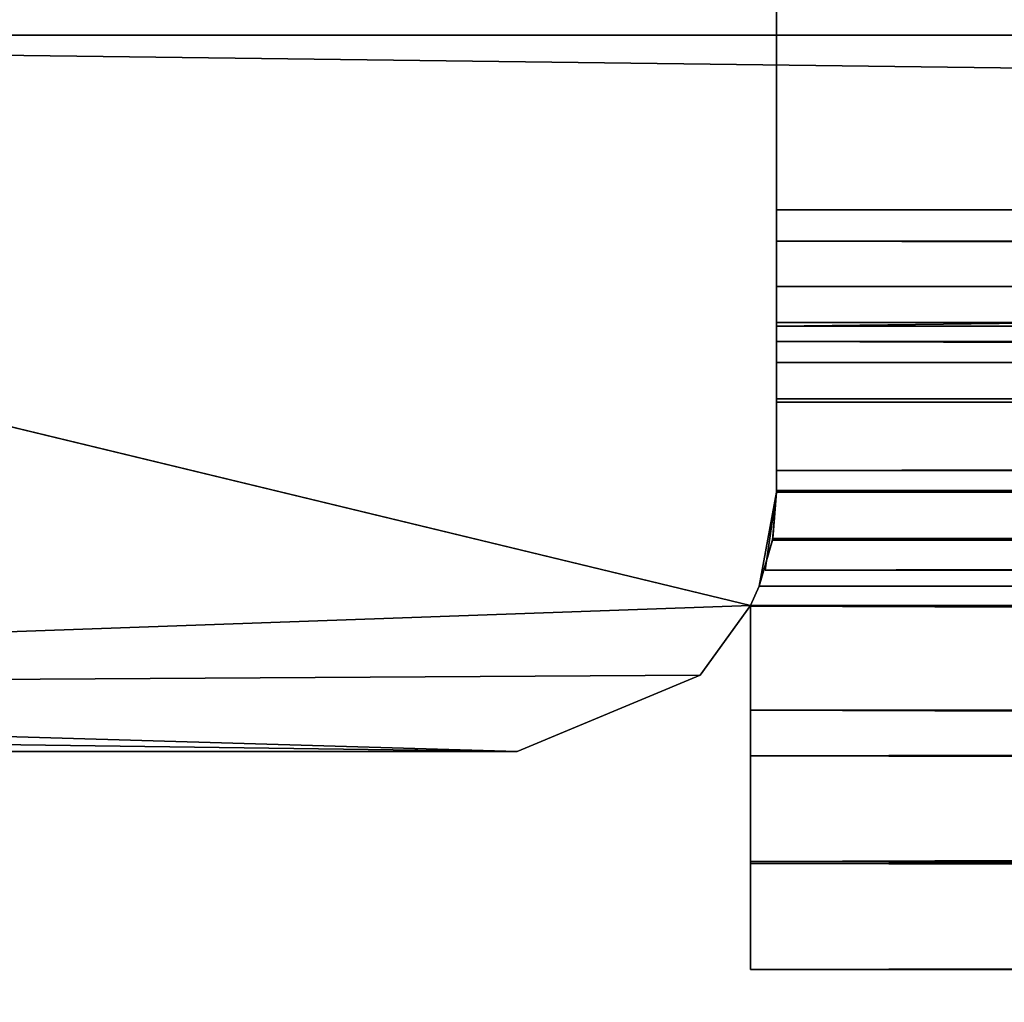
# Model space of a CAD drawing. Header units: metres. Extents: x -1004 to 0, y -808 to 0.
# Tile 3 of 97: x -935 to -916, y -779 to -760. Entities that reach past the tile are written whole.
import ezdxf

# ---------------------------------------------------------------- set-up
doc = ezdxf.new("R2010")
doc.units = ezdxf.units.M

msp = doc.modelspace()

# ---------------------------------------------------------------- linework, layer by layer
at = {"layer": 'top0'}
for points in [[(-919.958618, -765.51178, 2051.708984), (-919.958618, -755.63855, 2052.226318), (-83.958633, -765.51178, 2051.708984)], [(-919.958618, -755.63855, 2052.226318), (-83.958633, -755.63855, 2052.226318), (-83.958633, -765.51178, 2051.708984)], [(-919.958618, -763.270508, 199.064117), (-919.958618, -765.51178, 174.110428), (-919.958618, -755.63855, 173.593002)], [(-919.958618, -755.63855, 173.593002), (-919.958618, -755.63855, 2052.226318), (-919.958618, -763.270508, 199.064117)], [(-919.958618, -755.63855, 2052.226318), (-919.958618, -763.270508, 2026.755249), (-919.958618, -763.270508, 199.064117)], [(-919.958618, -755.63855, 2052.226318), (-919.958618, -765.51178, 2051.708984), (-919.958618, -763.270508, 2026.755249)], [(-919.958618, -755.63855, 173.593002), (-919.958618, -765.51178, 174.110428), (-83.958633, -755.63855, 173.593002)], [(-83.958633, -755.63855, 173.593002), (-919.958618, -765.51178, 174.110428), (-83.958633, -765.51178, 174.110428)], [(-34.461109, -759.310669, 2062.759766), (-969.456116, -759.310669, 2062.759766), (-37.958637, -759.910339, 2062.759766)], [(-37.958637, -759.910339, 2062.759766), (-969.456116, -759.310669, 2062.759766), (-965.958618, -759.910339, 2062.759766)], [(-965.958618, -759.910339, 163.059708), (-969.456116, -759.310669, 163.059708), (-37.958637, -759.910339, 163.059708)], [(-37.958637, -759.910339, 163.059708), (-969.456116, -759.310669, 163.059708), (-34.461109, -759.310669, 163.059708)], [(-37.958637, -759.910339, 2062.759766), (-965.958618, -759.910339, 2062.759766), (-83.458664, -770.893066, 2062.759766)], [(-83.458664, -770.893066, 2062.759766), (-965.958618, -759.910339, 2062.759766), (-920.458618, -770.893127, 2062.759766)], [(-965.958618, -759.910339, 2062.759766), (-965.958618, -772.510315, 2062.759766), (-920.458618, -770.893127, 2062.759766)], [(-920.458618, -770.893127, 163.059708), (-965.958618, -759.910339, 163.059708), (-83.458664, -770.893066, 163.059708)], [(-83.458664, -770.893066, 163.059708), (-965.958618, -759.910339, 163.059708), (-37.958637, -759.910339, 163.059708)], [(-965.958618, -759.910339, 163.059708), (-920.458618, -770.893127, 163.059708), (-965.958618, -772.510315, 163.059708)], [(-919.958618, -763.8797, 2024.583618), (-919.958618, -763.270508, 2026.755249), (-83.958633, -763.8797, 2024.583618)], [(-919.958618, -763.270508, 2026.755249), (-83.958633, -763.270508, 2026.755249), (-83.958633, -763.8797, 2024.583618)], [(-919.958618, -763.270508, 2026.755249), (-919.958618, -764.753113, 2028.924316), (-83.958633, -763.270508, 2026.755249)], [(-919.958618, -764.753113, 2028.924316), (-83.958633, -764.753113, 2028.924316), (-83.958633, -763.270508, 2026.755249)], [(-919.958618, -763.8797, 2024.583618), (-919.958618, -763.8797, 201.235748), (-919.958618, -763.270508, 199.064117)], [(-919.958618, -764.753113, 196.895035), (-919.958618, -765.445435, 176.532562), (-919.958618, -763.270508, 199.064117)], [(-919.958618, -765.445435, 176.532562), (-919.958618, -765.51178, 174.110428), (-919.958618, -763.270508, 199.064117)], [(-919.958618, -763.270508, 199.064117), (-919.958618, -763.270508, 2026.755249), (-919.958618, -763.8797, 2024.583618)], [(-919.958618, -765.51178, 2051.708984), (-919.958618, -765.445435, 2049.286865), (-919.958618, -763.270508, 2026.755249)], [(-919.958618, -763.270508, 2026.755249), (-919.958618, -765.445435, 2049.286865), (-919.958618, -764.753113, 2028.924316)], [(-919.958618, -764.753113, 196.895035), (-919.958618, -763.270508, 199.064117), (-83.958633, -764.753113, 196.895035)], [(-919.958618, -763.270508, 199.064117), (-83.958633, -763.270508, 199.064117), (-83.958633, -764.753113, 196.895035)], [(-919.958618, -763.270508, 199.064117), (-919.958618, -763.8797, 201.235748), (-83.958633, -763.270508, 199.064117)], [(-919.958618, -763.8797, 201.235748), (-83.958633, -763.8797, 201.235748), (-83.958633, -763.270508, 199.064117)], [(-919.958618, -765.811584, 2023.419678), (-919.958618, -763.8797, 2024.583618), (-83.958633, -765.811584, 2023.419678)], [(-919.958618, -763.8797, 2024.583618), (-83.958633, -763.8797, 2024.583618), (-83.958633, -765.811584, 2023.419678)], [(-919.958618, -765.811584, 2023.419678), (-919.958618, -765.811584, 202.399689), (-919.958618, -763.8797, 2024.583618)], [(-919.958618, -765.811584, 202.399689), (-919.958618, -763.8797, 201.235748), (-919.958618, -763.8797, 2024.583618)], [(-919.958618, -763.8797, 201.235748), (-919.958618, -765.811584, 202.399689), (-83.958633, -763.8797, 201.235748)], [(-919.958618, -765.811584, 202.399689), (-83.958633, -765.811584, 202.399689), (-83.958633, -763.8797, 201.235748)], [(-919.958618, -764.753113, 2028.924316), (-919.958618, -765.51178, 2030.228271), (-83.958633, -764.753113, 2028.924316)], [(-919.958618, -765.51178, 2030.228271), (-83.958633, -765.51178, 2030.228271), (-83.958633, -764.753113, 2028.924316)], [(-919.958618, -765.51178, 195.59108), (-919.958618, -765.445618, 193.7034), (-919.958618, -764.753113, 196.895035)], [(-919.958618, -765.445618, 193.7034), (-919.958618, -765.445435, 176.532562), (-919.958618, -764.753113, 196.895035)], [(-919.958618, -765.445435, 2049.286865), (-919.958618, -765.445618, 2032.115967), (-919.958618, -764.753113, 2028.924316)], [(-919.958618, -764.753113, 2028.924316), (-919.958618, -765.445618, 2032.115967), (-919.958618, -765.51178, 2030.228271)], [(-919.958618, -765.51178, 195.59108), (-919.958618, -764.753113, 196.895035), (-83.958633, -765.51178, 195.59108)], [(-919.958618, -764.753113, 196.895035), (-83.958633, -764.753113, 196.895035), (-83.958633, -765.51178, 195.59108)], [(-919.958618, -766.21167, 2048.926514), (-919.958618, -765.445435, 2049.286865), (-83.958633, -766.21167, 2048.926514)], [(-919.958618, -765.445435, 2049.286865), (-83.958633, -765.445435, 2049.286865), (-83.958633, -766.21167, 2048.926514)], [(-919.958618, -765.445435, 2049.286865), (-919.958618, -765.51178, 2050.366943), (-83.958633, -765.445435, 2049.286865)], [(-919.958618, -765.51178, 2050.366943), (-83.958633, -765.51178, 2050.366943), (-83.958633, -765.445435, 2049.286865)], [(-919.958618, -765.445435, 176.532562), (-919.958618, -765.445618, 193.7034), (-919.958618, -766.21167, 176.892761)], [(-919.958618, -765.445435, 176.532562), (-919.958618, -765.51178, 175.452408), (-919.958618, -765.51178, 174.110428)], [(-919.958618, -765.51178, 2051.708984), (-919.958618, -765.51178, 2050.366943), (-919.958618, -765.445435, 2049.286865)], [(-919.958618, -765.445435, 2049.286865), (-919.958618, -766.21167, 2048.926514), (-919.958618, -765.445618, 2032.115967)], [(-919.958618, -765.51178, 175.452408), (-919.958618, -765.445435, 176.532562), (-83.958633, -765.51178, 175.452408)], [(-919.958618, -765.445435, 176.532562), (-83.958633, -765.445435, 176.532562), (-83.958633, -765.51178, 175.452408)], [(-919.958618, -765.445435, 176.532562), (-919.958618, -766.21167, 176.892761), (-83.958633, -765.445435, 176.532562)], [(-919.958618, -766.21167, 176.892761), (-83.958633, -766.21167, 176.892761), (-83.958633, -765.445435, 176.532562)], [(-919.958618, -765.51178, 2031.035522), (-919.958618, -765.445618, 2032.115967), (-83.958633, -765.51178, 2031.035522)], [(-919.958618, -765.445618, 2032.115967), (-83.958633, -765.445618, 2032.115967), (-83.958633, -765.51178, 2031.035522)], [(-919.958618, -765.445618, 2032.115967), (-919.958618, -766.211975, 2032.475952), (-83.958633, -765.445618, 2032.115967)], [(-919.958618, -766.211975, 2032.475952), (-83.958633, -766.211975, 2032.475952), (-83.958633, -765.445618, 2032.115967)], [(-919.958618, -765.51178, 195.59108), (-919.958618, -765.51178, 194.783829), (-919.958618, -765.445618, 193.7034)], [(-919.958618, -765.445618, 193.7034), (-919.958618, -766.211975, 193.34343), (-919.958618, -766.21167, 176.892761)], [(-919.958618, -765.445618, 2032.115967), (-919.958618, -765.51178, 2031.035522), (-919.958618, -765.51178, 2030.228271)], [(-919.958618, -766.21167, 2048.926514), (-919.958618, -766.211975, 2032.475952), (-919.958618, -765.445618, 2032.115967)], [(-919.958618, -766.211975, 193.34343), (-919.958618, -765.445618, 193.7034), (-83.958633, -766.211975, 193.34343)], [(-919.958618, -765.445618, 193.7034), (-83.958633, -765.445618, 193.7034), (-83.958633, -766.211975, 193.34343)], [(-919.958618, -765.445618, 193.7034), (-919.958618, -765.51178, 194.783829), (-83.958633, -765.445618, 193.7034)], [(-919.958618, -765.51178, 194.783829), (-83.958633, -765.51178, 194.783829), (-83.958633, -765.445618, 193.7034)], [(-919.958618, -765.51178, 2031.035522), (-83.958633, -765.51178, 2031.035522), (-919.958618, -765.51178, 2030.228271)], [(-83.958633, -765.51178, 2031.035522), (-83.958633, -765.51178, 2030.228271), (-919.958618, -765.51178, 2030.228271)], [(-919.958618, -765.51178, 2051.708984), (-83.958633, -765.51178, 2051.708984), (-919.958618, -765.51178, 2050.366943)], [(-83.958633, -765.51178, 2051.708984), (-83.958633, -765.51178, 2050.366943), (-919.958618, -765.51178, 2050.366943)], [(-919.958618, -765.51178, 194.783829), (-919.958618, -765.51178, 195.59108), (-83.958633, -765.51178, 194.783829)], [(-919.958618, -765.51178, 195.59108), (-83.958633, -765.51178, 195.59108), (-83.958633, -765.51178, 194.783829)], [(-919.958618, -765.51178, 174.110428), (-919.958618, -765.51178, 175.452408), (-83.958633, -765.51178, 174.110428)], [(-919.958618, -765.51178, 175.452408), (-83.958633, -765.51178, 175.452408), (-83.958633, -765.51178, 174.110428)], [(-919.958618, -768.296936, 2024.273682), (-919.958618, -765.811584, 2023.419678), (-83.958633, -768.296936, 2024.273682)], [(-919.958618, -765.811584, 2023.419678), (-83.958633, -765.811584, 2023.419678), (-83.958633, -768.296936, 2024.273682)], [(-919.958618, -768.296936, 2024.273682), (-919.958618, -768.296936, 201.54567), (-919.958618, -765.811584, 2023.419678)], [(-919.958618, -768.296936, 201.54567), (-919.958618, -765.811584, 202.399689), (-919.958618, -765.811584, 2023.419678)], [(-919.958618, -765.811584, 202.399689), (-919.958618, -768.296936, 201.54567), (-83.958633, -765.811584, 202.399689)], [(-919.958618, -768.296936, 201.54567), (-83.958633, -768.296936, 201.54567), (-83.958633, -765.811584, 202.399689)], [(-919.958618, -766.978027, 2049.286621), (-919.958618, -766.21167, 2048.926514), (-83.958633, -766.978027, 2049.286621)], [(-919.958618, -766.21167, 2048.926514), (-83.958633, -766.21167, 2048.926514), (-83.958633, -766.978027, 2049.286621)], [(-919.958618, -766.21167, 176.892761), (-919.958618, -766.211975, 193.34343), (-919.958618, -766.978027, 176.532806)], [(-919.958618, -766.21167, 2048.926514), (-919.958618, -766.978027, 2049.286621), (-919.958618, -766.211975, 2032.475952)], [(-919.958618, -766.21167, 176.892761), (-919.958618, -766.978027, 176.532806), (-83.958633, -766.21167, 176.892761)], [(-919.958618, -766.978027, 176.532806), (-83.958633, -766.978027, 176.532806), (-83.958633, -766.21167, 176.892761)], [(-919.958618, -766.211975, 2032.475952), (-919.958618, -766.97821, 2032.115723), (-83.958633, -766.211975, 2032.475952)], [(-919.958618, -766.97821, 2032.115723), (-83.958633, -766.97821, 2032.115723), (-83.958633, -766.211975, 2032.475952)], [(-919.958618, -766.211975, 193.34343), (-919.958618, -766.97821, 193.703674), (-919.958618, -766.978027, 176.532806)], [(-919.958618, -766.978027, 2049.286621), (-919.958618, -766.97821, 2032.115723), (-919.958618, -766.211975, 2032.475952)], [(-919.958618, -766.97821, 193.703674), (-919.958618, -766.211975, 193.34343), (-83.958633, -766.97821, 193.703674)], [(-919.958618, -766.211975, 193.34343), (-83.958633, -766.211975, 193.34343), (-83.958633, -766.97821, 193.703674)], [(-83.958633, -766.911804, 2030.05127), (-919.958618, -766.911804, 2030.05127), (-83.958633, -768.710327, 2030.05127)], [(-919.958618, -766.911804, 2030.05127), (-919.958618, -768.710327, 2030.05127), (-83.958633, -768.710327, 2030.05127)], [(-919.958618, -766.911804, 2030.05127), (-83.958633, -766.911804, 2030.05127), (-919.958618, -766.911804, 2031.035522)], [(-83.958633, -766.911804, 2030.05127), (-83.958633, -766.911804, 2031.035522), (-919.958618, -766.911804, 2031.035522)], [(-919.958618, -766.97821, 2032.115723), (-919.958618, -766.911804, 2031.035522), (-83.958633, -766.97821, 2032.115723)], [(-919.958618, -766.911804, 2031.035522), (-83.958633, -766.911804, 2031.035522), (-83.958633, -766.97821, 2032.115723)], [(-919.958618, -766.911804, 2050.366943), (-919.958618, -766.978027, 2049.286621), (-83.958633, -766.911804, 2050.366943)], [(-919.958618, -766.978027, 2049.286621), (-83.958633, -766.978027, 2049.286621), (-83.958633, -766.911804, 2050.366943)], [(-919.958618, -766.911804, 2050.366943), (-83.958633, -766.911804, 2050.366943), (-919.958618, -766.911804, 2051.635498)], [(-83.958633, -766.911804, 2050.366943), (-83.958633, -766.911804, 2051.635498), (-919.958618, -766.911804, 2051.635498)], [(-83.958633, -768.710327, 2051.541504), (-919.958618, -768.710327, 2051.541504), (-919.958618, -766.911804, 2051.635498)], [(-919.958618, -766.911804, 2051.635498), (-83.958633, -766.911804, 2051.635498), (-83.958633, -768.710327, 2051.541504)], [(-919.958618, -766.911804, 194.783829), (-919.958618, -766.911804, 195.768082), (-919.958618, -766.97821, 193.703674)], [(-919.958618, -766.911804, 195.768082), (-919.958618, -768.710327, 195.768082), (-919.958618, -766.97821, 193.703674)], [(-919.958618, -768.710327, 174.277863), (-919.958618, -766.911804, 174.183914), (-919.958618, -766.978027, 176.532806)], [(-919.958618, -766.911804, 174.183914), (-919.958618, -766.911804, 175.452408), (-919.958618, -766.978027, 176.532806)], [(-919.958618, -766.911804, 2050.366943), (-919.958618, -766.911804, 2051.635498), (-919.958618, -766.978027, 2049.286621)], [(-919.958618, -766.911804, 2051.635498), (-919.958618, -768.710327, 2051.541504), (-919.958618, -766.978027, 2049.286621)], [(-919.958618, -766.97821, 2032.115723), (-919.958618, -768.710327, 2030.05127), (-919.958618, -766.911804, 2030.05127)], [(-919.958618, -766.911804, 2030.05127), (-919.958618, -766.911804, 2031.035522), (-919.958618, -766.97821, 2032.115723)], [(-919.958618, -766.911804, 195.768082), (-83.958633, -766.911804, 195.768082), (-919.958618, -768.710327, 195.768082)], [(-83.958633, -766.911804, 195.768082), (-83.958633, -768.710327, 195.768082), (-919.958618, -768.710327, 195.768082)], [(-919.958618, -766.911804, 194.783829), (-83.958633, -766.911804, 194.783829), (-919.958618, -766.911804, 195.768082)], [(-83.958633, -766.911804, 194.783829), (-83.958633, -766.911804, 195.768082), (-919.958618, -766.911804, 195.768082)], [(-919.958618, -766.911804, 194.783829), (-919.958618, -766.97821, 193.703674), (-83.958633, -766.911804, 194.783829)], [(-919.958618, -766.97821, 193.703674), (-83.958633, -766.97821, 193.703674), (-83.958633, -766.911804, 194.783829)], [(-919.958618, -766.978027, 176.532806), (-919.958618, -766.911804, 175.452408), (-83.958633, -766.978027, 176.532806)], [(-919.958618, -766.911804, 175.452408), (-83.958633, -766.911804, 175.452408), (-83.958633, -766.978027, 176.532806)], [(-919.958618, -766.911804, 174.183914), (-83.958633, -766.911804, 174.183914), (-919.958618, -766.911804, 175.452408)], [(-83.958633, -766.911804, 174.183914), (-83.958633, -766.911804, 175.452408), (-919.958618, -766.911804, 175.452408)], [(-83.958633, -768.710327, 174.277863), (-83.958633, -766.911804, 174.183914), (-919.958618, -768.710327, 174.277863)], [(-919.958618, -768.710327, 174.277863), (-83.958633, -766.911804, 174.183914), (-919.958618, -766.911804, 174.183914)], [(-919.958618, -766.978027, 176.532806), (-919.958618, -766.97821, 193.703674), (-919.958618, -768.710327, 174.277863)], [(-919.958618, -766.978027, 2049.286621), (-919.958618, -768.710327, 2051.541504), (-919.958618, -766.97821, 2032.115723)], [(-919.958618, -766.97821, 193.703674), (-919.958618, -768.710327, 195.768082), (-919.958618, -768.710327, 174.277863)], [(-919.958618, -768.710327, 2051.541504), (-919.958618, -768.710327, 2030.05127), (-919.958618, -766.97821, 2032.115723)], [(-83.958633, -768.296936, 2024.273682), (-83.958633, -768.683411, 2024.660156), (-919.958618, -768.296936, 2024.273682)], [(-83.958633, -768.683411, 2024.660156), (-919.958618, -768.683411, 2024.660156), (-919.958618, -768.296936, 2024.273682)], [(-919.958618, -768.683411, 201.159195), (-919.958618, -768.296936, 201.54567), (-919.958618, -768.683411, 2024.660156)], [(-919.958618, -768.296936, 201.54567), (-919.958618, -768.296936, 2024.273682), (-919.958618, -768.683411, 2024.660156)], [(-919.958618, -768.683411, 201.159195), (-83.958633, -768.683411, 201.159195), (-919.958618, -768.296936, 201.54567)], [(-83.958633, -768.683411, 201.159195), (-83.958633, -768.296936, 201.54567), (-919.958618, -768.296936, 201.54567)], [(-920.035461, -769.636108, 200.781067), (-919.958618, -768.710327, 201.13208), (-920.292664, -770.521912, 2024.660156)], [(-919.958618, -768.710327, 201.13208), (-920.029175, -769.60199, 2025.038696), (-920.292664, -770.521912, 2024.660156)], [(-919.958618, -768.710327, 2030.05127), (-920.181213, -770.211792, 2030.05127), (-83.736061, -770.211792, 2030.05127)], [(-83.736061, -770.211792, 2051.46875), (-920.181213, -770.211792, 2051.46875), (-83.958633, -768.710327, 2051.541504)], [(-920.181213, -770.211792, 2051.46875), (-919.958618, -768.710327, 2051.541504), (-83.958633, -768.710327, 2051.541504)], [(-919.958618, -768.710327, 195.768082), (-920.181213, -770.211792, 195.768082), (-919.958618, -768.710327, 174.277863)], [(-920.181213, -770.211792, 195.768082), (-920.181213, -770.211792, 174.350586), (-919.958618, -768.710327, 174.277863)], [(-919.958618, -768.710327, 2051.541504), (-920.181213, -770.211792, 2051.46875), (-919.958618, -768.710327, 2030.05127)], [(-920.181213, -770.211792, 2051.46875), (-920.181213, -770.211792, 2030.05127), (-919.958618, -768.710327, 2030.05127)], [(-83.736061, -770.211792, 195.768082), (-920.181213, -770.211792, 195.768082), (-919.958618, -768.710327, 195.768082)], [(-920.181213, -770.211792, 174.350586), (-83.958633, -768.710327, 174.277863), (-919.958618, -768.710327, 174.277863)], [(-920.181213, -770.211792, 174.350586), (-83.736061, -770.211792, 174.350586), (-83.958633, -768.710327, 174.277863)], [(-83.88179, -769.636108, 200.781067), (-83.958633, -768.710327, 201.13208), (-920.035461, -769.636108, 200.781067)], [(-920.035461, -769.636108, 200.781067), (-83.958633, -768.710327, 201.13208), (-919.958618, -768.710327, 201.13208)], [(-83.88179, -769.636108, 2025.03833), (-920.029175, -769.60199, 2025.038696), (-83.958633, -768.710327, 2024.687256)], [(-920.029175, -769.60199, 2025.038696), (-919.958618, -768.710327, 2024.687256), (-83.958633, -768.710327, 2024.687256)], [(-919.958618, -768.710327, 201.13208), (-919.958618, -768.710327, 2024.687256), (-920.029175, -769.60199, 2025.038696)], [(-83.958633, -768.710327, 2024.687256), (-919.958618, -768.710327, 2024.687256), (-919.958618, -768.683411, 2024.660156)], [(-919.958618, -768.683411, 2024.660156), (-83.958633, -768.683411, 2024.660156), (-83.958633, -768.710327, 2024.687256)], [(-919.958618, -768.710327, 201.13208), (-919.958618, -768.683411, 201.159195), (-919.958618, -768.710327, 2024.687256)], [(-919.958618, -768.683411, 201.159195), (-919.958618, -768.683411, 2024.660156), (-919.958618, -768.710327, 2024.687256)], [(-83.958633, -768.710327, 201.13208), (-83.958633, -768.683411, 201.159195), (-919.958618, -768.710327, 201.13208)], [(-919.958618, -768.710327, 201.13208), (-83.958633, -768.683411, 201.159195), (-919.958618, -768.683411, 201.159195)], [(-83.958633, -768.710327, 2030.05127), (-919.958618, -768.710327, 2030.05127), (-83.736061, -770.211792, 2030.05127)], [(-919.958618, -768.710327, 195.768082), (-83.958633, -768.710327, 195.768082), (-83.736061, -770.211792, 195.768082)], [(-920.292664, -770.521912, 2024.660156), (-920.029175, -769.60199, 2025.038696), (-83.88179, -769.636108, 2025.03833)], [(-83.624603, -770.521912, 2024.660156), (-920.292664, -770.521912, 2024.660156), (-83.88179, -769.636108, 2025.03833)], [(-920.292664, -770.521912, 2024.660156), (-920.292664, -770.521912, 201.159195), (-920.035461, -769.636108, 200.781067)], [(-920.292664, -770.521912, 201.159195), (-83.88179, -769.636108, 200.781067), (-920.035461, -769.636108, 200.781067)], [(-920.292664, -770.521912, 201.159195), (-83.624603, -770.521912, 201.159195), (-83.88179, -769.636108, 200.781067)], [(-920.181213, -770.211792, 2051.46875), (-83.736061, -770.211792, 2051.46875), (-920.181213, -770.211792, 2030.05127)], [(-83.736061, -770.211792, 2051.46875), (-83.736061, -770.211792, 2030.05127), (-920.181213, -770.211792, 2030.05127)], [(-920.181213, -770.211792, 174.350586), (-920.181213, -770.211792, 195.768082), (-83.736061, -770.211792, 174.350586)], [(-920.181213, -770.211792, 195.768082), (-83.736061, -770.211792, 195.768082), (-83.736061, -770.211792, 174.350586)], [(-920.292664, -770.521912, 2024.660156), (-83.624603, -770.521912, 2024.660156), (-920.458618, -770.893127, 2024.28894)], [(-83.624603, -770.521912, 2024.660156), (-83.458664, -770.893066, 2024.289063), (-920.458618, -770.893127, 2024.28894)], [(-920.458618, -770.893127, 2024.28894), (-920.458618, -770.893127, 201.530411), (-920.292664, -770.521912, 2024.660156)], [(-920.458618, -770.893127, 201.530411), (-920.292664, -770.521912, 201.159195), (-920.292664, -770.521912, 2024.660156)], [(-83.458664, -770.893066, 201.53035), (-83.624603, -770.521912, 201.159195), (-920.458618, -770.893127, 201.530411)], [(-83.624603, -770.521912, 201.159195), (-920.292664, -770.521912, 201.159195), (-920.458618, -770.893127, 201.530411)], [(-920.458618, -770.893127, 2062.759766), (-965.958618, -772.510315, 2062.759766), (-921.429993, -772.239868, 2062.759766)], [(-920.458618, -770.893127, 163.059708), (-921.429993, -772.239868, 163.059708), (-965.958618, -772.510315, 163.059708)], [(-920.458618, -770.893127, 163.059708), (-920.458618, -770.893127, 201.530411), (-921.429993, -772.239868, 163.059708)], [(-920.458618, -770.893127, 201.530411), (-920.458618, -770.893127, 2024.28894), (-921.429993, -772.239868, 163.059708)], [(-921.429993, -772.239868, 163.059708), (-920.458618, -770.893127, 2024.28894), (-921.429993, -772.239868, 2062.759766)], [(-920.458618, -770.893127, 2024.28894), (-920.458618, -770.893127, 2062.759766), (-921.429993, -772.239868, 2062.759766)], [(-83.458664, -772.91095, 2062.759766), (-83.458664, -770.893066, 2062.759766), (-920.458618, -770.893127, 2062.759766)], [(-920.458618, -770.893127, 2024.28894), (-83.458664, -770.893066, 2024.289063), (-83.458664, -770.908386, 2024.273682)], [(-83.458664, -770.908386, 201.54567), (-83.458664, -770.893066, 201.53035), (-920.458618, -770.908386, 201.54567)], [(-83.458664, -770.893066, 201.53035), (-920.458618, -770.893127, 201.530411), (-920.458618, -770.908386, 201.54567)], [(-83.458664, -772.91095, 163.059708), (-920.458618, -770.893127, 163.059708), (-83.458664, -770.893066, 163.059708)], [(-920.458618, -772.91095, 2062.759766), (-83.458664, -772.91095, 2062.759766), (-920.458618, -770.893127, 2062.759766)], [(-920.458618, -770.893127, 2062.759766), (-920.458618, -770.893127, 2024.28894), (-920.458618, -772.91095, 2062.759766)], [(-920.458618, -770.893127, 2024.28894), (-920.458618, -770.908386, 2024.273682), (-920.458618, -772.91095, 2062.759766)], [(-920.458618, -770.908386, 2024.273682), (-920.458618, -770.893127, 2024.28894), (-83.458664, -770.908386, 2024.273682)], [(-920.458618, -772.91095, 163.059708), (-920.458618, -770.908386, 201.54567), (-920.458618, -770.893127, 201.530411)], [(-920.458618, -770.893127, 201.530411), (-920.458618, -770.893127, 163.059708), (-920.458618, -772.91095, 163.059708)], [(-83.458664, -772.91095, 163.059708), (-920.458618, -772.91095, 163.059708), (-920.458618, -770.893127, 163.059708)], [(-920.458618, -772.91095, 2062.759766), (-920.458618, -770.908386, 2024.273682), (-920.458618, -773.794617, 2023.52478)], [(-920.458618, -773.794617, 2023.52478), (-920.458618, -770.908386, 2024.273682), (-83.458664, -773.795105, 2023.525024)], [(-920.458618, -770.908386, 2024.273682), (-83.458664, -770.908386, 2024.273682), (-83.458664, -773.795105, 2023.525024)], [(-920.458618, -773.794617, 202.29454), (-920.458618, -770.908386, 201.54567), (-920.458618, -772.91095, 163.059708)], [(-83.458664, -773.795105, 202.294418), (-83.458664, -770.908386, 201.54567), (-920.458618, -773.794617, 202.29454)], [(-83.458664, -770.908386, 201.54567), (-920.458618, -770.908386, 201.54567), (-920.458618, -773.794617, 202.29454)], [(-965.958618, -772.510315, 2062.759766), (-924.958618, -773.710327, 2062.759766), (-921.429993, -772.239868, 2062.759766)], [(-965.958618, -772.510315, 163.059708), (-921.429993, -772.239868, 163.059708), (-924.958618, -773.710327, 163.059708)], [(-924.958618, -773.710327, 163.059708), (-921.429993, -772.239868, 163.059708), (-924.958618, -773.710327, 2062.759766)], [(-921.429993, -772.239868, 163.059708), (-921.429993, -772.239868, 2062.759766), (-924.958618, -773.710327, 2062.759766)], [(-969.455872, -773.110596, 2062.759766), (-924.958618, -773.710327, 2062.759766), (-965.958618, -772.510315, 2062.759766)], [(-969.455872, -773.110596, 163.059708), (-965.958618, -772.510315, 163.059708), (-924.958618, -773.710327, 163.059708)], [(-920.458618, -775.826782, 2060.465332), (-920.458618, -772.91095, 2062.759766), (-920.458618, -775.863037, 2025.671753)], [(-920.458618, -775.863037, 2025.671753), (-920.458618, -772.91095, 2062.759766), (-920.458618, -773.794617, 2023.52478)], [(-920.458618, -772.91095, 2062.759766), (-920.458618, -775.826782, 2060.465332), (-83.458664, -772.91095, 2062.759766)], [(-920.458618, -775.826782, 2060.465332), (-83.458664, -775.826782, 2060.465332), (-83.458664, -772.91095, 2062.759766)], [(-920.458618, -775.826782, 165.354019), (-920.458618, -773.794617, 202.29454), (-920.458618, -772.91095, 163.059708)], [(-83.458664, -772.91095, 163.059708), (-83.458664, -775.826782, 165.354019), (-920.458618, -772.91095, 163.059708)], [(-83.458664, -775.826782, 165.354019), (-920.458618, -775.826782, 165.354019), (-920.458618, -772.91095, 163.059708)], [(-969.455872, -773.110596, 2062.759766), (-968.858765, -773.710327, 2062.759766), (-924.958618, -773.710327, 2062.759766)], [(-968.858765, -773.710327, 163.059708), (-969.455872, -773.110596, 163.059708), (-924.958618, -773.710327, 163.059708)], [(-968.858765, -773.710327, 163.059708), (-924.958618, -773.710327, 163.059708), (-968.858765, -773.710327, 2062.759766)], [(-924.958618, -773.710327, 163.059708), (-924.958618, -773.710327, 2062.759766), (-968.858765, -773.710327, 2062.759766)], [(-920.458618, -775.863037, 2025.671753), (-920.458618, -773.794617, 2023.52478), (-83.458664, -775.863037, 2025.671753)], [(-920.458618, -773.794617, 2023.52478), (-83.458664, -773.795105, 2023.525024), (-83.458664, -775.863037, 2025.671753)], [(-920.458618, -775.863037, 200.147598), (-920.458618, -773.794617, 202.29454), (-920.458618, -775.826782, 165.354019)], [(-83.458664, -773.795105, 202.294418), (-920.458618, -773.794617, 202.29454), (-920.458618, -775.863037, 200.147598)], [(-83.458664, -775.863037, 200.147598), (-83.458664, -773.795105, 202.294418), (-920.458618, -775.863037, 200.147598)], [(-920.458618, -777.908936, 2043.070679), (-920.458618, -775.826782, 2060.465332), (-920.458618, -775.863037, 2025.671753)], [(-920.458618, -775.826782, 2060.465332), (-920.458618, -777.908936, 2043.070679), (-83.458664, -775.826782, 2060.465332)], [(-920.458618, -777.908936, 2043.070679), (-83.458664, -777.908936, 2043.071167), (-83.458664, -775.826782, 2060.465332)], [(-920.458618, -777.908936, 182.748657), (-920.458618, -775.863037, 200.147598), (-920.458618, -775.826782, 165.354019)], [(-83.458664, -775.826782, 165.354019), (-83.458664, -777.908936, 182.748657), (-920.458618, -775.826782, 165.354019)], [(-83.458664, -777.908936, 182.748657), (-920.458618, -777.908936, 182.748657), (-920.458618, -775.826782, 165.354019)], [(-920.458618, -777.908936, 2043.070679), (-920.458618, -775.863037, 2025.671753), (-83.458664, -777.908936, 2043.071167)], [(-920.458618, -775.863037, 2025.671753), (-83.458664, -775.863037, 2025.671753), (-83.458664, -777.908936, 2043.071167)], [(-83.458664, -777.908936, 182.748657), (-83.458664, -775.863037, 200.147598), (-920.458618, -777.908936, 182.748657)], [(-83.458664, -775.863037, 200.147598), (-920.458618, -775.863037, 200.147598), (-920.458618, -777.908936, 182.748657)]]:
    msp.add_3dface(points, dxfattribs=at)
at = {"layer": 'top0123413'}
for points in [[(-994.037292, -794.032166, 90), (-994.037292, -10, 90), (-787.024658, -763.271118, 90)], [(-787.024658, -763.271118, 90), (-994.037292, -10, 90), (-533.424561, -638.481384, 90)], [(-21.421581, -788.070801, 163.059708), (-939.157776, -751.444458, 163.059708), (-982.615723, -788.070801, 163.059708)], [(-64.87928, -751.444458, 163.059708), (-939.157776, -751.444458, 163.059708), (-21.421581, -788.070801, 163.059708)], [(-787.024658, -794.032166, 90), (-994.037292, -794.032166, 90), (-787.024658, -763.271118, 90)]]:
    msp.add_3dface(points, dxfattribs=at)
at = {"layer": 'top0123414'}
for points in [[(-949.849792, -749.625977, 2063.023682), (-54.187531, -749.625977, 2063.023682), (-988.018677, -788.016113, 2063.023682)], [(-988.018677, -788.016113, 2063.023682), (-54.187531, -749.625977, 2063.023682), (-16.018654, -788.016113, 2063.023682)], [(-991.018677, -791.016113, 2065.279785), (-13.018654, -791.016113, 2065.279785), (-952.320618, -751.684326, 2065.279785)], [(-952.320618, -751.684326, 2065.279785), (-13.018654, -791.016113, 2065.279785), (-51.716675, -751.684326, 2065.279785)]]:
    msp.add_3dface(points, dxfattribs=at)

doc.saveas('drawing.dxf')
